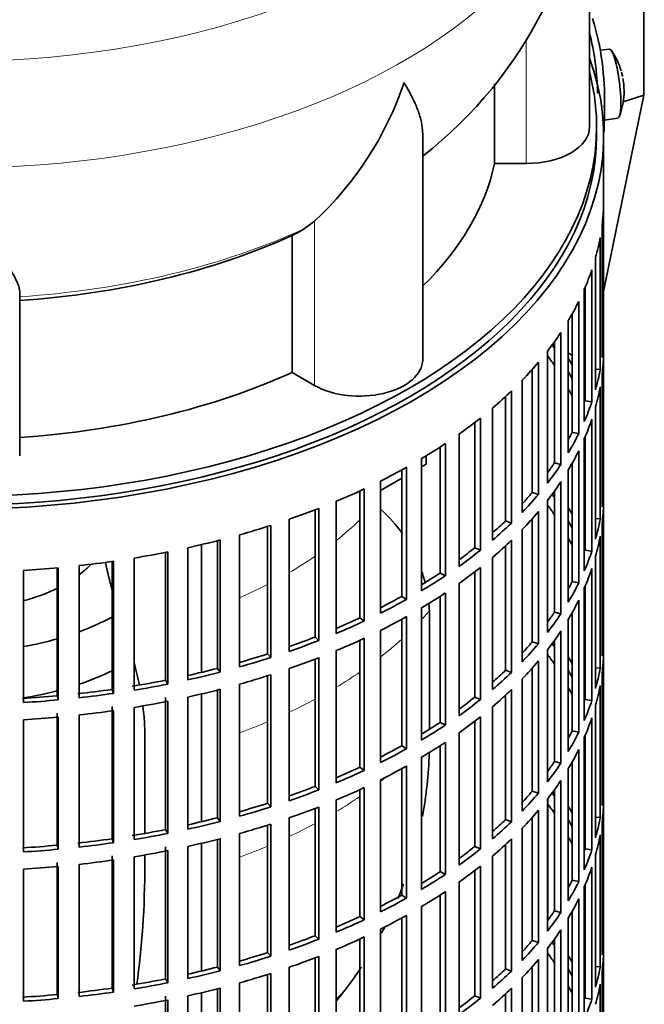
# Model space of a CAD drawing. Header units: millimetres. Extents: x 166 to 762, y -2186 to 1780.
# Tile 4 of 19: x 673 to 762, y -2076 to -1936. Entities that reach past the tile are written whole.
import ezdxf

# ---------------------------------------------------------------- set-up
doc = ezdxf.new("R2010")
doc.units = ezdxf.units.MM
for name, color, linetype in [('M5X8_UNI7687', 7, 'Continuous'), ('VSI134_DIFFUSORE', 7, 'Continuous'), ('VSI134_FILTRO_A', 7, 'Continuous'), ('VSI134_GIUNTO_8×', 7, 'Continuous'), ('VSI134_SUPPORTO_', 7, 'Continuous'), ('VSI134_TERMINALE', 7, 'Continuous')]:
    doc.layers.add(name, color=color, linetype=linetype)

# ---------------------------------------------------------------- blocks, each defined once
blk = doc.blocks.new('SE4')
at = {"layer": 'M5X8_UNI7687', "color": 7, "linetype": 'Continuous', "lineweight": 35}
for p, q in [((757.15, -1939.75), (755.85, -1939.88)), ((756.42, -1949.83), (758.35, -1949.54))]:
    blk.add_line(p, q, dxfattribs=at)
for centre, radius, start, end in [((749.24, -1945.69), 10, 16.6957, 35.0127), ((749.24, -1945.69), 10, 11.8797, 13.5278), ((1125.34, -1889.14), 370.34, 188.5064, 188.6141), ((749.24, -1945.69), 10, 338.98, 357.2751)]:
    blk.add_arc(centre, radius, start, end, dxfattribs=at)
for centre, major_axis, ratio, start_param, end_param in [((757.75, -1944.65), (0.6, -4.89), 0.169759, 0.004788, 3.136805), ((749.22, -1945.6), (-9.78, -2.08), 0.810411, 3.163117, 3.206609), ((749.25, -1945.82), (-9.94, -1.06), 0.589949, 3.053564, 3.168123), ((750.76, -1943.7), (7.36, -5.62), 0.747167, 0.443437, 0.593129)]:
    blk.add_ellipse(centre, major_axis=major_axis, ratio=ratio, start_param=start_param, end_param=end_param, dxfattribs=at)
at = {"layer": 'VSI134_DIFFUSORE', "color": 7, "linetype": 'Continuous', "lineweight": 35}
for p, q in [((754.33, -1950.8), (754.33, -1907.75)), ((740.8, -1944.69), (740.8, -1956)), ((730.61, -1983.87), (730.61, -1951.73)), ((740.8, -1956), (745.33, -1956)), ((715.24, -1964.2), (713.82, -1965.25)), ((712.04, -1966.22), (712.04, -1985.7)), ((673.33, -1997.57), (673.33, -1974.22)), ((712.04, -1985.7), (715.24, -1987.55))]:
    blk.add_line(p, q, dxfattribs=at)
at = {"layer": 'VSI134_DIFFUSORE', "color": 4, "linetype": 'Continuous', "lineweight": 9}
for p, q in [((745.33, -1956), (745.33, -1938.28)), ((715.24, -1987.55), (715.24, -1964.2))]:
    blk.add_line(p, q, dxfattribs=at)
at = {"layer": 'VSI134_DIFFUSORE', "color": 7, "linetype": 'Continuous', "lineweight": 35}
for centre, radius, start, end in [((693.07, -1906.59), 61.21, 307.9118, 358.9081), ((682.74, -1929.24), 47.73, 312.9143, 341.3628), ((705.91, -1952.86), 14.7, 294.6434, 302.5491)]:
    blk.add_arc(centre, radius, start, end, dxfattribs=at)
at = {"layer": 'VSI134_DIFFUSORE', "color": 4, "linetype": 'Continuous', "lineweight": 9}
for centre, major_axis, start_param, end_param in [((664.33, -1892.03), (85.67, 0), 2.812719, 6.283185), ((664.33, -1904.79), (-89.83, 0), 0, 3.208711), ((664.33, -1929.33), (79.5, 0), 4.82584, 5.384336)]:
    blk.add_ellipse(centre, major_axis=major_axis, ratio=0.57735, start_param=start_param, end_param=end_param, dxfattribs=at)
at = {"layer": 'VSI134_DIFFUSORE', "color": 7, "linetype": 'Continuous', "lineweight": 35}
for centre, major_axis, start_param, end_param in [((745.33, -1950.8), (-9, 0), 1.570796, 3.141593), ((664.33, -1950.8), (77, 0), 5.749077, 6.166034), ((664.33, -1931.33), (77, 0), 4.82954, 5.380636), ((721.61, -1983.87), (-9, 0), 0.785398, 3.141593), ((664.33, -1950.8), (77, 0), 4.82954, 5.380636)]:
    blk.add_ellipse(centre, major_axis=major_axis, ratio=0.57735, start_param=start_param, end_param=end_param, dxfattribs=at)
for points, knots in [([(730.61, -1951.74), (730.61, -1951.59), (730.6, -1951.43), (730.56, -1950.77), (730.47, -1950.26), (730.2, -1949.2), (730.02, -1948.65), (729.57, -1947.52), (729.3, -1946.94), (728.84, -1946.05), (728.68, -1945.74), (728.43, -1945.28), (728.34, -1945.13), (728.16, -1944.81), (728.07, -1944.65), (727.97, -1944.5)], [0.4604904, 0.4604904, 0.4604904, 0.4604904, 0.5, 0.5, 0.625, 0.625, 0.75, 0.75, 0.875, 0.875, 0.9375, 0.9375, 0.96875, 0.96875, 1, 1, 1, 1]), ([(673.33, -1974.22), (673.33, -1973.9), (673.24, -1973.54), (672.93, -1972.74), (672.71, -1972.3), (672.3, -1971.59), (672.15, -1971.33), (671.82, -1970.82), (671.65, -1970.55), (671.11, -1969.73), (670.72, -1969.16), (669.87, -1967.93), (669.42, -1967.29), (668.47, -1965.94), (667.98, -1965.23), (666.96, -1963.75), (666.45, -1962.98), (665.66, -1961.79), (665.4, -1961.39), (665, -1960.77), (664.86, -1960.56), (664.6, -1960.14), (664.46, -1959.93), (664.33, -1959.72)], [0, 0, 0, 0, 0.125, 0.125, 0.25, 0.25, 0.3125, 0.3125, 0.375, 0.375, 0.5, 0.5, 0.625, 0.625, 0.75, 0.75, 0.875, 0.875, 0.9375, 0.9375, 0.96875, 0.96875, 1, 1, 1, 1])]:
    blk.add_open_spline(points, degree=3, knots=knots, dxfattribs=at)
at = {"layer": 'VSI134_FILTRO_A', "color": 7, "linetype": 'Continuous', "lineweight": 35}
for p, q in [((756.33, -2116.14), (756.33, -1952.03)), ((756.32, -1961.88), (756.32, -1980.66)), ((756.1, -1964.77), (756.1, -1983.55)), ((755.84, -1966.51), (755.84, -1985.29)), ((755.19, -1969.37), (755.19, -1988.15)), ((754.66, -1971.09), (754.66, -1989.87)), ((753.58, -1973.91), (753.58, -1992.69)), ((753.68, -1973.67), (753.68, -1989.75)), ((752.79, -1975.6), (752.79, -1994.38)), ((751.84, -1977.41), (751.84, -1994.21)), ((751.29, -1978.35), (751.29, -1997.13)), ((750.25, -1980), (750.25, -1998.78)), ((749.33, -1981.34), (749.33, -1998.55)), ((756.1, -1980.66), (756.32, -1980.66)), ((748.34, -1982.66), (748.34, -2001.44)), ((756.32, -1983.11), (756.32, -2001.89)), ((747.06, -1984.25), (747.06, -2003.03)), ((746.17, -1985.27), (746.17, -2002.76)), ((755.19, -1985.24), (755.84, -1985.29)), ((756.1, -1986), (756.1, -2004.78)), ((744.75, -1986.81), (744.75, -2005.59)), ((743.24, -1988.32), (743.24, -2007.1)), ((755.84, -1987.74), (755.84, -2006.52)), ((742.4, -1989.12), (742.4, -2006.79)), ((753.68, -1989.75), (754.66, -1989.87)), ((740.55, -1990.76), (740.55, -2009.54)), ((755.19, -1990.6), (755.19, -2009.38)), ((738.02, -1992.81), (738.02, -2010.62)), ((738.82, -1992.19), (738.82, -2010.97)), ((754.66, -1992.32), (754.66, -2011.1)), ((751.84, -1994.21), (752.79, -1994.38)), ((733.83, -1995.82), (733.83, -2014.6)), ((735.77, -1994.48), (735.77, -2013.26)), ((753.58, -1995.14), (753.58, -2013.92)), ((753.68, -1994.89), (753.68, -2010.98)), ((733.09, -1996.3), (733.09, -2014.21)), ((752.79, -1996.83), (752.79, -2015.61)), ((730.45, -1997.95), (730.45, -2016.73)), ((749.33, -1998.55), (750.25, -1998.78)), ((751.84, -1998.63), (751.84, -2015.43)), ((727.63, -1999.56), (727.63, -2017.54)), ((728.31, -1999.18), (728.31, -2017.96)), ((751.29, -1999.58), (751.29, -2018.36)), ((724.62, -2001.13), (724.62, -2019.91)), ((750.25, -2001.22), (750.25, -2020)), ((721.69, -2002.54), (721.69, -2020.58)), ((722.3, -2002.26), (722.3, -2021.04)), ((746.17, -2002.76), (747.06, -2003.03)), ((749.33, -2002.56), (749.33, -2019.78)), ((756.1, -2001.89), (756.32, -2001.89)), ((718.33, -2004.01), (718.33, -2022.79)), ((748.34, -2003.89), (748.34, -2022.67)), ((715.32, -2005.22), (715.32, -2023.31)), ((715.85, -2005.02), (715.85, -2023.8)), ((747.06, -2005.48), (747.06, -2024.26)), ((756.32, -2004.34), (756.32, -2023.12)), ((711.64, -2006.57), (711.64, -2025.35)), ((742.4, -2006.79), (743.24, -2007.1)), ((746.17, -2006.5), (746.17, -2023.99)), ((755.19, -2006.47), (755.84, -2006.52)), ((708.55, -2007.59), (708.55, -2025.71)), ((709.01, -2007.44), (709.01, -2026.22)), ((744.75, -2008.04), (744.75, -2026.82)), ((756.1, -2007.23), (756.1, -2026.01)), ((701.45, -2009.61), (701.45, -2027.76)), ((701.84, -2009.51), (701.84, -2028.29)), ((704.58, -2008.77), (704.58, -2027.55)), ((743.24, -2009.55), (743.24, -2028.33)), ((755.84, -2008.97), (755.84, -2027.75)), ((694.37, -2011.22), (694.37, -2029.99)), ((697.22, -2010.62), (697.22, -2029.4)), ((738.02, -2010.62), (738.82, -2010.97)), ((742.4, -2010.35), (742.4, -2028.02)), ((753.68, -2010.98), (754.66, -2011.1)), ((686.46, -2012.57), (686.46, -2030.75)), ((686.68, -2012.54), (686.68, -2031.32)), ((689.6, -2012.08), (689.6, -2030.86)), ((694.07, -2011.27), (694.07, -2029.44)), ((740.55, -2011.99), (740.55, -2030.76)), ((755.19, -2011.83), (755.19, -2030.61)), ((673.86, -2013.84), (673.86, -2032.62)), ((678.68, -2013.48), (678.68, -2031.67)), ((678.81, -2013.46), (678.81, -2032.24)), ((681.8, -2013.16), (681.8, -2031.94)), ((738.02, -2014.04), (738.02, -2031.84)), ((738.82, -2013.42), (738.82, -2032.2)), ((754.66, -2013.55), (754.66, -2032.33)), ((733.09, -2014.21), (733.83, -2014.6)), ((751.84, -2015.43), (752.79, -2015.61)), ((735.77, -2015.71), (735.77, -2034.49)), ((753.58, -2016.37), (753.58, -2035.15)), ((753.68, -2016.12), (753.68, -2032.21)), ((727.63, -2017.54), (728.31, -2017.96)), ((733.09, -2017.53), (733.09, -2035.44)), ((733.83, -2017.05), (733.83, -2035.83)), ((752.79, -2018.06), (752.79, -2036.84)), ((730.45, -2019.17), (730.45, -2037.95)), ((721.69, -2020.58), (722.3, -2021.04)), ((727.63, -2020.78), (727.63, -2038.76)), ((728.31, -2020.41), (728.31, -2039.19)), ((749.33, -2019.78), (750.25, -2020)), ((751.29, -2020.81), (751.29, -2039.59)), ((751.84, -2019.86), (751.84, -2036.66)), ((724.62, -2022.36), (724.62, -2041.14)), ((750.25, -2022.45), (750.25, -2041.23)), ((715.32, -2023.31), (715.85, -2023.8)), ((721.69, -2023.77), (721.69, -2041.81)), ((722.3, -2023.48), (722.3, -2042.26)), ((749.33, -2023.79), (749.33, -2041.01)), ((756.1, -2023.12), (756.32, -2023.12)), ((718.33, -2025.24), (718.33, -2044.02)), ((746.17, -2023.99), (747.06, -2024.26)), ((748.34, -2025.12), (748.34, -2043.9)), ((708.55, -2025.71), (709.01, -2026.22)), ((715.32, -2026.45), (715.32, -2044.54)), ((715.85, -2026.24), (715.85, -2045.02)), ((756.32, -2025.57), (756.32, -2044.35)), ((701.45, -2027.76), (701.84, -2028.29)), ((711.64, -2027.8), (711.64, -2046.58)), ((742.4, -2028.02), (743.24, -2028.33)), ((746.17, -2027.73), (746.17, -2045.22)), ((747.06, -2026.7), (747.06, -2045.48)), ((755.19, -2027.7), (755.84, -2027.75)), ((694.07, -2029.44), (694.37, -2029.99)), ((708.55, -2028.82), (708.55, -2046.94)), ((709.01, -2028.67), (709.01, -2047.45)), ((744.75, -2029.27), (744.75, -2048.04)), ((756.1, -2028.45), (756.1, -2047.23)), ((686.46, -2030.75), (686.68, -2031.32)), ((701.45, -2030.84), (701.45, -2048.99)), ((701.84, -2030.74), (701.84, -2049.52)), ((704.58, -2030), (704.58, -2048.78)), ((743.24, -2030.78), (743.24, -2049.56)), ((755.84, -2030.2), (755.84, -2048.98)), ((678.68, -2031.67), (678.81, -2032.24)), ((694.07, -2031.89), (694.07, -2050.67)), ((697.22, -2031.85), (697.22, -2050.63)), ((738.02, -2031.84), (738.82, -2032.2)), ((742.4, -2031.58), (742.4, -2049.25)), ((753.68, -2032.21), (754.66, -2032.33)), ((686.46, -2033.2), (686.46, -2051.98)), ((689.6, -2033.31), (689.6, -2052.09)), ((694.37, -2032.44), (694.37, -2051.22)), ((740.55, -2033.21), (740.55, -2051.99)), ((755.19, -2033.06), (755.19, -2051.84)), ((678.68, -2034.12), (678.68, -2052.9)), ((678.81, -2034.69), (678.81, -2053.47)), ((681.8, -2034.39), (681.8, -2053.17)), ((686.68, -2033.76), (686.68, -2052.54)), ((738.82, -2034.65), (738.82, -2053.43)), ((754.66, -2034.78), (754.66, -2053.56)), ((673.86, -2035.07), (673.86, -2053.85)), ((733.09, -2035.44), (733.83, -2035.83)), ((738.02, -2035.27), (738.02, -2053.07)), ((735.77, -2036.94), (735.77, -2055.72)), ((751.84, -2036.66), (752.79, -2036.84)), ((753.58, -2037.6), (753.58, -2056.38)), ((753.68, -2037.35), (753.68, -2053.43)), ((727.63, -2038.76), (728.31, -2039.19)), ((733.09, -2038.76), (733.09, -2056.66)), ((733.83, -2038.28), (733.83, -2057.05)), ((730.45, -2040.4), (730.45, -2059.18)), ((752.79, -2039.29), (752.79, -2058.07)), ((721.69, -2041.81), (722.3, -2042.26)), ((727.63, -2042.01), (727.63, -2059.99)), ((728.31, -2041.64), (728.31, -2060.42)), ((749.33, -2041.01), (750.25, -2041.23)), ((751.29, -2042.04), (751.29, -2060.82)), ((751.84, -2041.09), (751.84, -2057.89)), ((715.32, -2044.54), (715.85, -2045.02)), ((722.3, -2044.71), (722.3, -2063.49)), ((724.62, -2043.59), (724.62, -2062.37)), ((750.25, -2043.68), (750.25, -2062.46)), ((756.1, -2044.34), (756.32, -2044.35)), ((721.69, -2045), (721.69, -2063.03)), ((746.17, -2045.22), (747.06, -2045.48)), ((749.33, -2045.02), (749.33, -2062.24)), ((708.55, -2046.94), (709.01, -2047.45)), ((715.85, -2047.47), (715.85, -2066.25)), ((718.33, -2046.47), (718.33, -2065.25)), ((748.34, -2046.35), (748.34, -2065.13)), ((756.32, -2046.8), (756.32, -2065.58)), ((701.45, -2048.99), (701.84, -2049.52)), ((711.64, -2049.02), (711.64, -2067.8)), ((715.32, -2047.68), (715.32, -2065.77)), ((746.17, -2048.96), (746.17, -2066.45)), ((747.06, -2047.93), (747.06, -2066.71)), ((755.19, -2048.93), (755.84, -2048.98)), ((708.55, -2050.05), (708.55, -2068.17)), ((709.01, -2049.9), (709.01, -2068.68)), ((742.4, -2049.25), (743.24, -2049.56)), ((756.1, -2049.68), (756.1, -2068.46)), ((694.07, -2050.67), (694.37, -2051.22)), ((704.58, -2051.23), (704.58, -2070.01)), ((744.75, -2050.49), (744.75, -2069.27)), ((755.84, -2051.43), (755.84, -2070.2)), ((678.68, -2052.9), (678.81, -2053.47)), ((686.46, -2051.98), (686.68, -2052.54)), ((694.07, -2053.12), (694.07, -2071.9)), ((697.22, -2053.08), (697.22, -2071.85)), ((701.45, -2052.07), (701.45, -2070.22)), ((701.84, -2051.97), (701.84, -2070.75)), ((738.02, -2053.07), (738.82, -2053.43)), ((742.4, -2052.8), (742.4, -2070.48)), ((743.24, -2052.01), (743.24, -2070.79)), ((686.46, -2054.43), (686.46, -2073.21)), ((689.6, -2054.54), (689.6, -2073.32)), ((694.37, -2053.67), (694.37, -2072.45)), ((740.55, -2054.44), (740.55, -2073.22)), ((753.68, -2053.43), (754.66, -2053.56)), ((755.19, -2054.29), (755.19, -2073.07)), ((678.68, -2055.35), (678.68, -2074.13)), ((678.81, -2055.92), (678.81, -2074.7)), ((681.8, -2055.62), (681.8, -2074.4)), ((686.68, -2054.99), (686.68, -2073.77)), ((738.82, -2055.87), (738.82, -2074.65)), ((754.66, -2056.01), (754.66, -2074.79)), ((673.86, -2056.3), (673.86, -2075.08)), ((733.09, -2056.66), (733.83, -2057.05)), ((738.02, -2056.5), (738.02, -2074.3)), ((735.77, -2058.17), (735.77, -2076.94)), ((751.84, -2057.89), (752.79, -2058.07)), ((753.58, -2058.83), (753.58, -2077.61)), ((753.68, -2058.58), (753.68, -2074.66)), ((727.63, -2059.99), (728.31, -2060.42)), ((733.09, -2059.99), (733.09, -2077.89)), ((733.83, -2059.5), (733.83, -2078.28)), ((730.45, -2061.63), (730.45, -2080.41)), ((752.79, -2060.52), (752.79, -2079.3)), ((721.69, -2063.03), (722.3, -2063.49)), ((728.31, -2062.87), (728.31, -2081.65)), ((749.33, -2062.24), (750.25, -2062.46)), ((751.84, -2062.32), (751.84, -2079.12)), ((727.63, -2063.24), (727.63, -2081.22)), ((751.29, -2063.27), (751.29, -2082.05)), ((715.32, -2065.77), (715.85, -2066.25)), ((724.62, -2064.82), (724.62, -2083.6)), ((750.25, -2064.91), (750.25, -2083.69)), ((756.1, -2065.57), (756.32, -2065.58)), ((721.69, -2066.23), (721.69, -2084.26)), ((722.3, -2065.94), (722.3, -2084.72)), ((746.17, -2066.45), (747.06, -2066.71)), ((749.33, -2066.25), (749.33, -2083.47)), ((708.55, -2068.17), (709.01, -2068.68)), ((718.33, -2067.7), (718.33, -2086.48)), ((748.34, -2067.58), (748.34, -2086.36)), ((756.32, -2068.03), (756.32, -2086.81)), ((715.32, -2068.91), (715.32, -2086.99)), ((715.85, -2068.7), (715.85, -2087.48)), ((747.06, -2069.16), (747.06, -2087.94)), ((701.45, -2070.22), (701.84, -2070.75)), ((708.55, -2071.27), (708.55, -2089.39)), ((709.01, -2071.13), (709.01, -2089.91)), ((711.64, -2070.25), (711.64, -2089.03)), ((742.4, -2070.48), (743.24, -2070.79)), ((746.17, -2070.19), (746.17, -2087.68)), ((755.19, -2070.16), (755.84, -2070.2)), ((756.1, -2070.91), (756.1, -2089.69)), ((694.07, -2071.9), (694.37, -2072.45)), ((704.58, -2072.46), (704.58, -2091.24)), ((744.75, -2071.72), (744.75, -2090.5)), ((755.84, -2072.65), (755.84, -2091.43)), ((678.68, -2074.13), (678.81, -2074.7)), ((686.46, -2073.21), (686.68, -2073.77)), ((701.45, -2073.3), (701.45, -2091.45)), ((701.84, -2073.2), (701.84, -2091.98)), ((742.4, -2074.03), (742.4, -2091.71)), ((743.24, -2073.24), (743.24, -2092.02)), ((694.07, -2074.35), (694.07, -2093.13)), ((694.37, -2074.9), (694.37, -2093.68)), ((697.22, -2074.3), (697.22, -2093.08)), ((738.02, -2074.3), (738.82, -2074.65)), ((753.68, -2074.66), (754.66, -2074.79))]:
    blk.add_line(p, q, dxfattribs=at)
for centre, major_axis, start_param, end_param in [((664.33, -1952.03), (-92, 0), -0.208894, 3.350487), ((664.33, -1952.03), (-91, 0), 0, 3.141593), ((664.33, -1961.01), (92, 0), 6.212375, 6.266729), ((664.33, -1961.01), (92, 0), -0.158077, -0.103722), ((664.33, -1961.01), (92, 0), -0.245343, -0.190989), ((664.33, -1961.01), (92, 0), -0.33261, -0.278255), ((664.33, -1961.01), (92, 0), -0.419876, -0.365522), ((664.33, -2001.02), (91, 0), 0.365223, 0.374965), ((664.33, -1979.79), (92, 0), 6.212375, 6.266729), ((664.33, -2003.47), (91, 0), 0.365223, 0.394539), ((664.33, -1982.24), (92, 0), 6.212375, 6.266729), ((664.33, -1961.01), (92, 0), -0.507143, -0.452788), ((664.33, -2001.02), (92, 0), 0.313806, 0.33261), ((664.33, -2001.02), (91, 0), 0.277957, 0.299174), ((664.33, -1979.79), (92, 0), -0.158077, -0.103722), ((664.33, -1961.01), (92, 0), -0.594409, -0.540055), ((664.33, -2003.47), (91, 0), 0.277957, 0.299174), ((664.33, -1982.24), (92, 0), -0.158077, -0.103722), ((664.33, -1979.79), (92, 0), -0.245343, -0.190989), ((664.33, -1961.01), (92, 0), -0.681676, -0.627321), ((664.33, -1982.24), (92, 0), -0.245343, -0.190989), ((664.33, -1979.79), (91, 0), -0.299174, -0.277957), ((664.33, -1979.79), (92, 0), -0.33261, -0.278255), ((664.33, -1961.01), (92, 0), -0.768942, -0.714588), ((664.33, -1982.24), (92, 0), -0.33261, -0.278255), ((664.33, -1979.79), (91, 0), -0.394539, -0.365223), ((664.33, -1961.01), (92, 0), -0.856209, -0.801854), ((664.33, -1979.79), (92, 0), -0.419876, -0.365522), ((664.33, -1982.24), (92, 0), -0.419876, -0.365522), ((664.33, -1961.01), (92, 0), -0.943475, -0.889121), ((664.33, -1979.79), (91, 0), -0.486998, -0.45249), ((664.33, -2001.02), (92, 0), 6.212375, 6.266729), ((664.33, -1979.79), (92, 0), -0.507143, -0.452788), ((664.33, -2022.25), (91, 0), 0.365223, 0.374965), ((664.33, -1961.01), (92, 0), -1.030742, -0.976387), ((664.33, -1982.24), (92, 0), -0.507143, -0.452788), ((664.33, -2024.7), (91, 0), 0.365223, 0.392699), ((664.33, -2022.25), (92, 0), 0.313806, 0.33261), ((664.33, -2003.47), (92, 0), 6.212375, 6.266729), ((664.33, -1979.79), (91, 0), -0.577951, -0.539756), ((664.33, -2022.25), (91, 0), 0.277957, 0.299174), ((664.33, -2001.02), (92, 0), -0.158077, -0.103722), ((664.33, -1961.01), (92, 0), -1.118008, -1.063654), ((664.33, -1979.79), (92, 0), -0.594409, -0.540055), ((664.33, -1961.01), (92, 0), -1.205275, -1.15092), ((664.33, -1982.24), (92, 0), -0.594409, -0.540055), ((664.33, -2024.7), (91, 0), 0.277957, 0.299174), ((664.33, -2003.47), (92, 0), -0.158077, -0.103722), ((664.33, -1961.01), (92, 0), -1.292541, -1.238186), ((664.33, -1979.79), (91, 0), -0.668018, -0.627022), ((664.33, -1979.79), (92, 0), -0.681676, -0.627321), ((664.33, -2001.02), (92, 0), -0.245343, -0.190989), ((664.33, -1961.01), (92, 0), -1.379807, -1.325453), ((664.33, -1961.01), (92, 0), -1.467074, -1.412719), ((664.33, -1982.24), (92, 0), -0.681676, -0.627321), ((664.33, -2003.47), (92, 0), -0.245343, -0.190989), ((664.33, -1979.79), (91, 0), -0.757518, -0.714289), ((664.33, -1979.79), (92, 0), -0.768942, -0.714588), ((664.33, -2001.02), (91, 0), -0.299174, -0.277957), ((664.33, -2001.02), (92, 0), -0.33261, -0.278255), ((664.33, -1979.79), (91, 0), -0.846635, -0.801555), ((664.33, -1979.79), (92, 0), -0.856209, -0.801854), ((664.33, -1982.24), (92, 0), -0.768942, -0.714588), ((664.33, -2003.47), (92, 0), -0.33261, -0.278255), ((664.33, -1979.79), (91, 0), -0.935485, -0.888822), ((664.33, -1979.79), (92, 0), -0.943475, -0.889121), ((664.33, -1982.24), (92, 0), -0.856209, -0.801854), ((664.33, -2001.02), (91, 0), -0.394539, -0.365223), ((664.33, -2001.02), (92, 0), -0.419876, -0.365522), ((664.33, -2003.47), (92, 0), -0.419876, -0.365522), ((664.33, -1979.79), (91, 0), -1.024141, -0.976088), ((664.33, -1979.79), (92, 0), -1.030742, -0.976387), ((664.33, -1982.24), (92, 0), -0.943475, -0.889121), ((664.33, -2022.25), (92, 0), 6.212375, 6.266729), ((664.33, -2001.02), (91, 0), -0.486998, -0.45249), ((664.33, -2001.02), (92, 0), -0.507143, -0.452788), ((664.33, -2043.48), (91, 0), 0.365223, 0.374965), ((664.33, -1979.79), (91, 0), -1.112655, -1.063355), ((664.33, -1979.79), (92, 0), -1.118008, -1.063654), ((664.33, -1982.24), (92, 0), -1.030742, -0.976387), ((664.33, -2045.93), (91, 0), 0.365223, 0.394539), ((664.33, -2043.48), (92, 0), 0.313806, 0.33261), ((664.33, -2024.7), (92, 0), 6.212375, 6.266729), ((664.33, -1979.79), (91, 0), -1.201065, -1.150621), ((664.33, -2001.02), (91, 0), -0.577951, -0.539756), ((664.33, -2003.47), (92, 0), -0.507143, -0.452788), ((664.33, -2043.48), (91, 0), 0.277957, 0.299174), ((664.33, -2022.25), (92, 0), -0.158077, -0.103722), ((664.33, -1979.79), (91, 0), -1.29284, -1.237888), ((664.33, -1979.79), (92, 0), -1.205275, -1.15092), ((664.33, -1982.24), (92, 0), -1.118008, -1.063654), ((664.33, -2001.02), (92, 0), -0.594409, -0.540055), ((664.33, -1979.79), (91, 0), -1.380106, -1.325154), ((664.33, -1979.79), (92, 0), -1.292541, -1.238186), ((664.33, -1982.24), (92, 0), -1.205275, -1.15092), ((664.33, -2003.47), (92, 0), -0.594409, -0.540055), ((664.33, -2045.93), (91, 0), 0.277957, 0.299174), ((664.33, -2024.7), (92, 0), -0.158077, -0.103722), ((664.33, -1979.79), (91, 0), -1.467373, -1.412421), ((664.33, -1979.79), (92, 0), -1.467074, -1.412719), ((664.33, -1979.79), (92, 0), -1.379807, -1.325453), ((664.33, -2001.02), (91, 0), -0.668018, -0.627022), ((664.33, -2001.02), (92, 0), -0.681676, -0.627321), ((664.33, -1982.24), (92, 0), -1.292541, -1.238186), ((664.33, -2022.25), (92, 0), -0.245343, -0.190989), ((664.33, -1982.24), (92, 0), -1.467074, -1.412719), ((664.33, -1982.24), (92, 0), -1.379807, -1.325453), ((664.33, -2003.47), (92, 0), -0.681676, -0.627321), ((664.33, -2024.7), (92, 0), -0.245343, -0.190989), ((664.33, -2001.02), (91, 0), -0.757518, -0.714289), ((664.33, -2001.02), (92, 0), -0.768942, -0.714588), ((664.33, -2022.25), (91, 0), -0.299174, -0.277957), ((664.33, -2022.25), (92, 0), -0.33261, -0.278255), ((664.33, -2001.02), (91, 0), -0.846635, -0.801555), ((664.33, -2001.02), (92, 0), -0.856209, -0.801854), ((664.33, -2003.47), (92, 0), -0.768942, -0.714588), ((664.33, -2024.7), (92, 0), -0.33261, -0.278255), ((664.33, -2001.02), (91, 0), -0.935485, -0.888822), ((664.33, -2003.47), (92, 0), -0.856209, -0.801854), ((664.33, -2022.25), (91, 0), -0.394539, -0.365223), ((664.33, -2022.25), (92, 0), -0.419876, -0.365522), ((664.33, -2001.02), (92, 0), -0.943475, -0.889121), ((664.33, -2001.02), (91, 0), -1.024141, -0.976088), ((664.33, -2003.47), (92, 0), -0.943475, -0.889121), ((664.33, -2024.7), (92, 0), -0.419876, -0.365522), ((664.33, -2043.48), (92, 0), 6.212375, 6.266729), ((664.33, -2001.02), (92, 0), -1.030742, -0.976387), ((664.33, -2022.25), (91, 0), -0.486998, -0.45249), ((664.33, -2022.25), (92, 0), -0.507143, -0.452788), ((664.33, -2064.71), (91, 0), 0.365223, 0.374965), ((664.33, -2001.02), (91, 0), -1.112655, -1.063355), ((664.33, -2001.02), (92, 0), -1.118008, -1.063654), ((664.33, -2003.47), (92, 0), -1.030742, -0.976387), ((664.33, -2067.15), (91, 0), 0.365223, 0.394539), ((664.33, -2064.71), (92, 0), 0.313806, 0.33261), ((664.33, -2045.93), (92, 0), 6.212375, 6.266729), ((664.33, -2001.02), (91, 0), -1.201065, -1.150621), ((664.33, -2024.7), (92, 0), -0.507143, -0.452788), ((664.33, -2043.48), (92, 0), -0.158077, -0.103722), ((664.33, -2001.02), (92, 0), -1.205275, -1.15092), ((664.33, -2003.47), (92, 0), -1.118008, -1.063654), ((664.33, -2022.25), (91, 0), -0.577951, -0.539756), ((664.33, -2022.25), (92, 0), -0.594409, -0.540055), ((664.33, -2064.71), (91, 0), 0.277957, 0.299174), ((664.33, -2001.02), (91, 0), -1.29284, -1.237888), ((664.33, -2001.02), (92, 0), -1.292541, -1.238186), ((664.33, -2067.15), (91, 0), 0.277957, 0.299174), ((664.33, -2064.71), (92, 0), 0.240575, 0.245343), ((664.33, -2045.93), (92, 0), -0.158077, -0.103722), ((664.33, -2001.02), (91, 0), -1.467373, -1.412421), ((664.33, -2001.02), (91, 0), -1.380106, -1.325154), ((664.33, -2001.02), (92, 0), -1.379807, -1.325453), ((664.33, -2003.47), (92, 0), -1.205275, -1.15092), ((664.33, -2022.25), (91, 0), -0.668018, -0.627022), ((664.33, -2024.7), (92, 0), -0.594409, -0.540055), ((664.33, -2001.02), (92, 0), -1.467074, -1.412719), ((664.33, -2003.47), (92, 0), -1.292541, -1.238186), ((664.33, -2022.25), (92, 0), -0.681676, -0.627321), ((664.33, -2043.48), (91, 0), -0.196715, -0.19069), ((664.33, -2043.48), (92, 0), -0.245343, -0.190989), ((664.33, -2003.47), (92, 0), -1.467074, -1.412719), ((664.33, -2003.47), (92, 0), -1.379807, -1.325453), ((664.33, -2024.7), (92, 0), -0.681676, -0.627321), ((664.33, -2045.93), (92, 0), -0.245343, -0.190989), ((664.33, -2022.25), (91, 0), -0.757518, -0.714289), ((664.33, -2022.25), (92, 0), -0.768942, -0.714588), ((664.33, -2043.48), (91, 0), -0.299174, -0.277957), ((664.33, -2043.48), (92, 0), -0.33261, -0.278255), ((664.33, -2022.25), (91, 0), -0.846635, -0.801555), ((664.33, -2024.7), (92, 0), -0.768942, -0.714588), ((664.33, -2022.25), (92, 0), -0.856209, -0.801854), ((664.33, -2045.93), (92, 0), -0.33261, -0.278255), ((664.33, -2022.25), (91, 0), -0.935485, -0.888822), ((664.33, -2024.7), (92, 0), -0.856209, -0.801854), ((664.33, -2043.48), (91, 0), -0.394539, -0.365223), ((664.33, -2043.48), (92, 0), -0.419876, -0.365522), ((664.33, -2022.25), (92, 0), -0.943475, -0.889121), ((664.33, -2022.25), (91, 0), -1.024141, -0.976088), ((664.33, -2045.93), (92, 0), -0.419876, -0.365522), ((664.33, -2064.71), (92, 0), 6.212375, 6.266729), ((664.33, -2022.25), (92, 0), -1.030742, -0.976387), ((664.33, -2024.7), (92, 0), -0.943475, -0.889121), ((664.33, -2043.48), (91, 0), -0.486998, -0.45249), ((664.33, -2043.48), (92, 0), -0.507143, -0.452788), ((664.33, -2085.93), (91, 0), 0.365223, 0.374965), ((664.33, -2022.25), (91, 0), -1.112655, -1.063355), ((664.33, -2088.38), (91, 0), 0.365223, 0.394539), ((664.33, -2085.93), (92, 0), 0.313806, 0.33261), ((664.33, -2067.15), (92, 0), 6.212375, 6.266729), ((664.33, -2022.25), (92, 0), -1.118008, -1.063654), ((664.33, -2024.7), (92, 0), -1.030742, -0.976387), ((664.33, -2045.93), (92, 0), -0.507143, -0.452788), ((664.33, -2022.25), (91, 0), -1.201065, -1.150621), ((664.33, -2022.25), (92, 0), -1.205275, -1.15092), ((664.33, -2024.7), (92, 0), -1.118008, -1.063654), ((664.33, -2043.48), (91, 0), -0.577951, -0.539756), ((664.33, -2043.48), (92, 0), -0.594409, -0.540055), ((664.33, -2085.93), (91, 0), 0.277957, 0.299174), ((664.33, -2064.71), (92, 0), -0.158077, -0.103722), ((664.33, -2022.25), (91, 0), -1.29284, -1.237888), ((664.33, -2022.25), (92, 0), -1.292541, -1.238186), ((664.33, -2067.15), (92, 0), -0.158077, -0.103722), ((664.33, -2022.25), (91, 0), -1.467373, -1.412421), ((664.33, -2022.25), (91, 0), -1.380106, -1.325154), ((664.33, -2022.25), (92, 0), -1.379807, -1.325453), ((664.33, -2024.7), (92, 0), -1.205275, -1.15092), ((664.33, -2045.93), (92, 0), -0.594409, -0.540055), ((664.33, -2088.38), (91, 0), 0.277957, 0.299174), ((664.33, -2022.25), (92, 0), -1.467074, -1.412719), ((664.33, -2024.7), (92, 0), -1.292541, -1.238186), ((664.33, -2043.48), (91, 0), -0.668018, -0.627022), ((664.33, -2043.48), (92, 0), -0.681676, -0.627321), ((664.33, -2064.71), (92, 0), -0.245343, -0.190989)]:
    blk.add_ellipse(centre, major_axis=major_axis, ratio=0.57735, start_param=start_param, end_param=end_param, dxfattribs=at)
at = {"layer": 'VSI134_GIUNTO_8×', "color": 7, "linetype": 'Continuous', "lineweight": 35}
for centre, major_axis, start_param, end_param in [((664.33, -2006.73), (-22, 0), -3.795301, -3.653859), ((664.33, -2006.73), (-22, 0), 2.018583, 2.287896), ((664.33, -2006.73), (-32.5, 0), -4.14508, -3.963396), ((664.33, -2006.73), (-32.5, 0), -4.414934, -4.255007), ((664.33, -2012.83), (-34.5, 0), -4.181601, -4.016029), ((664.33, -2012.83), (-34.5, 0), -4.432658, -4.283346)]:
    blk.add_ellipse(centre, major_axis=major_axis, ratio=0.57735, start_param=start_param, end_param=end_param, dxfattribs=at)
at = {"layer": 'VSI134_SUPPORTO_', "color": 7, "linetype": 'Continuous', "lineweight": 35}
for p, q in [((755.33, -1952.03), (755.33, -1950.8)), ((731.09, -1998.73), (731.09, -1997.56)), ((731.09, -1998.73), (730.45, -1999.1)), ((727.63, -2000.73), (724.62, -2002.46)), ((699.16, -2010.17), (699.16, -2028.33)), ((731.56, -2036.43), (731.56, -2019.59)), ((699.16, -2031.4), (699.16, -2049.56)), ((691.12, -2051.23), (691.12, -2037.36)), ((748.41, -2046.27), (748.41, -2063.58)), ((699.16, -2052.63), (699.16, -2070.79)), ((691.12, -2055.41), (691.12, -2054.28)), ((699.16, -2073.86), (699.16, -2092.02)), ((718.33, -2075.08), (719.77, -2073.24))]:
    blk.add_line(p, q, dxfattribs=at)
for centre, radius, start, end in [((710.69, -2020.72), 20.9, 35.4329, 47.7987), ((710.69, -2020.72), 20.9, 14.0259, 19.2298), ((710.69, -2020.72), 20.9, 3.1007, 5.7566), ((673.35, -2038.11), 58.21, 349.4038, 358.3179), ((673.35, -2038.11), 58.21, 337.4118, 339.555), ((673.35, -2038.11), 58.21, 332.0207, 332.8941), ((673.35, -2038.11), 58.21, 322.877, 326.4969)]:
    blk.add_arc(centre, radius, start, end, dxfattribs=at)
for centre, major_axis, ratio, start_param, end_param in [((664.33, -1950.8), (91, 0), 0.57735, 2.993207, 6.283185), ((664.33, -1950.8), (91, 0), 0.57735, 0, 0.148386), ((696.48, -2011.57), (-8.14, 34.04), 0.31246, 1.529366, 1.643573), ((685.38, -2029.36), (3.49, -14.59), 0.31246, 1.44286, 1.661698), ((685.38, -2029.36), (3.49, -14.59), 0.31246, 0.917533, 1.237075), ((656.68, -2007.4), (20.93, -87.53), 0.31246, 0.65805, 0.917533)]:
    blk.add_ellipse(centre, major_axis=major_axis, ratio=ratio, start_param=start_param, end_param=end_param, dxfattribs=at)
at = {"layer": 'VSI134_SUPPORTO_', "color": 4, "linetype": 'Continuous', "lineweight": 9}
for centre, major_axis, start_param, end_param in [((664.33, -1987.09), (66.6, 0), -0.625209, -0.533057), ((664.33, -1987.09), (66.6, 0), -0.780897, -0.698932), ((664.33, -1987.09), (66.6, 0), -0.921885, -0.844673), ((664.33, -2000.39), (75, 0), -0.491682, -0.459415), ((664.33, -2000.39), (75, 0), -0.63707, -0.566131), ((664.33, -2000.39), (75, 0), -0.766956, -0.70007), ((664.33, -2000.39), (75, 0), -0.888301, -0.823319), ((664.33, -2000.39), (75, 0), -1.004352, -0.94022), ((664.33, -2018.07), (75, 0), -0.63707, -0.618187), ((664.33, -2018.07), (75, 0), -0.766956, -0.70007), ((664.33, -2018.07), (75, 0), -0.888301, -0.823319), ((664.33, -2018.07), (75, 0), -1.004352, -0.94022), ((664.33, -2056.86), (62.27, 0), -0.521266, -0.473078)]:
    blk.add_ellipse(centre, major_axis=major_axis, ratio=0.57735, start_param=start_param, end_param=end_param, dxfattribs=at)
at = {"layer": 'VSI134_TERMINALE', "color": 7, "linetype": 'Continuous', "lineweight": 35}
for p, q in [((762.05, -1918.71), (762.05, -1946.27)), ((756.33, -1974.19), (762.05, -1946.27)), ((759.11, -1947.24), (762.05, -1946.27)), ((756.43, -1947.84), (756.43, -1949.48)), ((751.84, -1983.28), (751.29, -1982.89))]:
    blk.add_line(p, q, dxfattribs=at)
at = {"layer": 'VSI134_TERMINALE', "color": 4, "linetype": 'Continuous', "lineweight": 9}
for p, q in [((756.05, -1947.88), (756.43, -1947.84)), ((756.43, -1949.48), (756.23, -1949.49))]:
    blk.add_line(p, q, dxfattribs=at)
at = {"layer": 'VSI134_TERMINALE', "color": 7, "linetype": 'Continuous', "lineweight": 35}
for centre, radius, start, end in [((717.82, -1946.71), 38.63, 358.3189, 17.0497), ((718.57, -1946.57), 36.9, 0.7945, 14.5372)]:
    blk.add_arc(centre, radius, start, end, dxfattribs=at)
blk.add_open_spline([(756.43, -1949.48), (756.43, -1949.96), (756.42, -1950.41), (756.4, -1951.01), (756.39, -1951.21), (756.37, -1951.47), (756.37, -1951.54), (756.36, -1951.62)], degree=3, knots=[0, 0, 0, 0, 0.125, 0.125, 0.1875, 0.1875, 0.2147272, 0.2147272, 0.2147272, 0.2147272], dxfattribs=at)

msp = doc.modelspace()

# ---------------------------------------------------------------- block references
msp.add_blockref('SE4', (0, 0))

doc.saveas('drawing.dxf')
